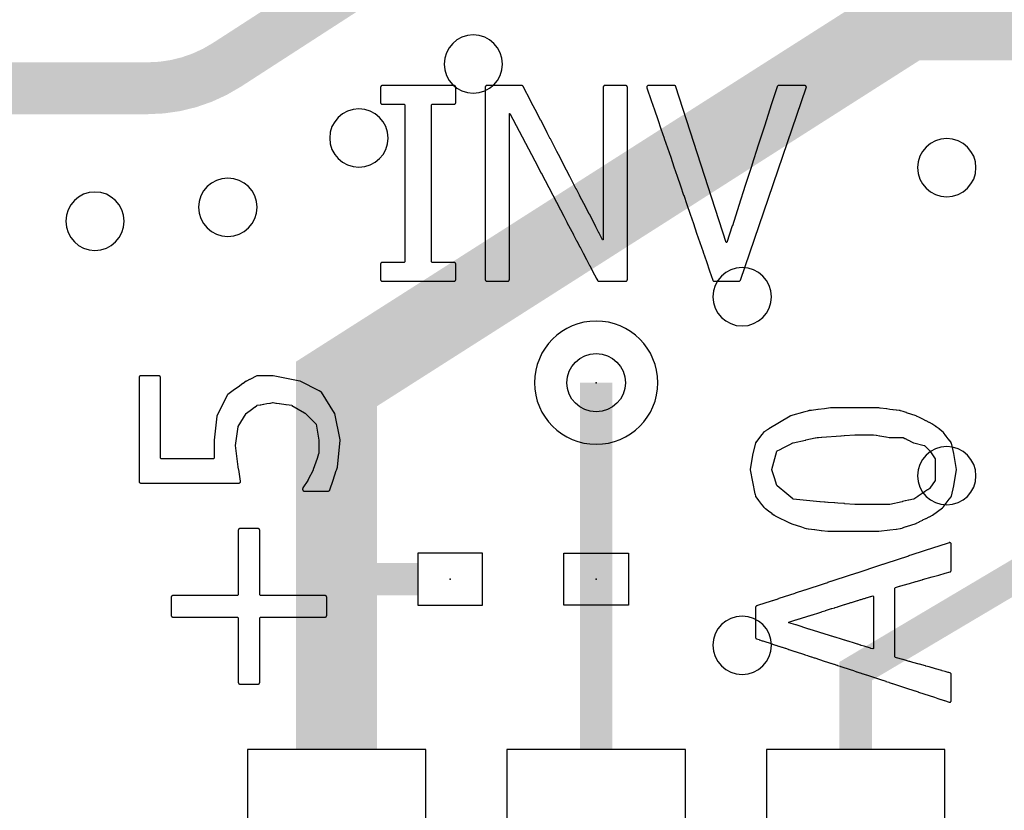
# Model space of a CAD drawing. Extents: x -0.29 to 1.53, y -0.27 to 1.53.
# Tile 3 of 45: x 0.21 to 0.52, y 0.35 to 0.59. Entities that reach past the tile are written whole.
import ezdxf
from ezdxf.enums import TextEntityAlignment as Align

# ---------------------------------------------------------------- set-up
doc = ezdxf.new("R2010")
doc.units = 0
doc.header["$MEASUREMENT"] = 0
doc.linetypes.add('SSCOMP', pattern=[101, 100, 1])
for name, color, linetype in [('COM-NS', 4, 'CONTINUOUS'), ('HOL', 1, 'CONTINUOUS'), ('LND-NS', 5, 'CONTINUOUS'), ('NET', 7, 'CONTINUOUS'), ('PAD-CM', 14, 'CONTINUOUS'), ('PAD-NS', 5, 'CONTINUOUS'), ('SLK-NS', 7, 'CONTINUOUS'), ('TRA-03', 40, 'CONTINUOUS'), ('TRA-NS', 5, 'CONTINUOUS'), ('via', 7, 'CONTINUOUS')]:
    doc.layers.add(name, color=color, linetype=linetype)
doc.layers.get('COM-NS').off()
doc.layers.get('TRA-03').off()

# ---------------------------------------------------------------- blocks, each defined once
blk = doc.blocks.new('PAD-NS-4-D055-D12')
at = {"layer": 'PAD-NS'}
blk.add_lwpolyline([(0.0275, -0.06), (0.0275, 0.06), (-0.0275, 0.06), (-0.0275, -0.06)], close=True, dxfattribs=at)
blk.add_point((0, 0), dxfattribs=at)
blk = doc.blocks.new('2MM_14PIN-NS')
at = {"layer": 'PAD-NS'}
for p in [(0.32, 0), (0.4, 0), (0.48, 0)]:
    blk.add_blockref('PAD-NS-4-D055-D12', p, dxfattribs=at)
blk = doc.blocks.new('PAD-CM-0-D038')
at = {"layer": 'PAD-CM', "linetype": 'Continuous'}
blk.add_lwpolyline([(-0.019, 0, 1), (0.019, 0, 1)], format="xyb", close=True, dxfattribs=at)
blk.add_point((0, 0), dxfattribs=at)
blk = doc.blocks.new('HOL-D018')
at = {"layer": 'HOL'}
blk.add_circle((0, 0), 0.009, dxfattribs=at)
blk = doc.blocks.new('VIA-D018-D038')
at = {"layer": 'HOL', "linetype": 'Continuous'}
blk.add_blockref('HOL-D018', (0, 0), dxfattribs=at)
at = {"layer": 'PAD-CM', "linetype": 'Continuous'}
blk.add_blockref('PAD-CM-0-D038', (0, 0), dxfattribs=at)
at = {"layer": 'NET', "linetype": 'Continuous'}
blk.add_attdef('NET', text='', height=0.02, dxfattribs=at).set_placement((0, 0), align=Align.MIDDLE)
blk = doc.blocks.new('LND-NS-4-D02-D016')
at = {"layer": 'LND-NS'}
blk.add_lwpolyline([(-0.01, -0.008), (0.01, -0.008), (0.01, 0.008), (-0.01, 0.008)], close=True, dxfattribs=at)
blk.add_point((0, 0), dxfattribs=at)
blk = doc.blocks.new('0402_16-NS')
at = {"layer": 'LND-NS'}
blk.add_blockref('LND-NS-4-D02-D016', (-0.0225, 0), dxfattribs=at)
at = {"layer": 'LND-NS', "xscale": -1}
blk.add_blockref('LND-NS-4-D02-D016', (0.0225, 0), dxfattribs=at)
blk = doc.blocks.new('VIA-D018-D0')
at = {"layer": 'HOL'}
blk.add_blockref('HOL-D018', (0, 0), dxfattribs=at)
at = {"layer": 'NET'}
blk.add_attdef('NET', text='', height=0.01, dxfattribs=at).set_placement((0, 0), align=Align.MIDDLE)

msp = doc.modelspace()

# ---------------------------------------------------------------- linework, layer by layer
at = {"layer": 'SLK-NS'}
for points in [[(0.32413, 0.5105), (0.324136, 0.510422), (0.324154, 0.510345), (0.324184, 0.510273), (0.324225, 0.510206), (0.324276, 0.510146), (0.324336, 0.510095), (0.324403, 0.510054), (0.324475, 0.510024), (0.324552, 0.510006), (0.32463, 0.51), (0.34677, 0.51), (0.346848, 0.510006), (0.346925, 0.510024), (0.346997, 0.510054), (0.347064, 0.510095), (0.347124, 0.510146), (0.347175, 0.510206), (0.347216, 0.510273), (0.347246, 0.510345), (0.347264, 0.510422), (0.34727, 0.5105), (0.34727, 0.51529), (0.347264, 0.515368), (0.347246, 0.515445), (0.347216, 0.515517), (0.347175, 0.515584), (0.347124, 0.515644), (0.347064, 0.515695), (0.346997, 0.515736), (0.346925, 0.515766), (0.346848, 0.515784), (0.34677, 0.51579), (0.340038, 0.51579), (0.33983, 0.515998), (0.33983, 0.564342), (0.340038, 0.56455), (0.34677, 0.56455), (0.346848, 0.564556), (0.346925, 0.564574), (0.346997, 0.564604), (0.347064, 0.564645), (0.347124, 0.564696), (0.347175, 0.564756), (0.347216, 0.564823), (0.347246, 0.564895), (0.347264, 0.564972), (0.34727, 0.56505), (0.34727, 0.56983), (0.347264, 0.569908), (0.347246, 0.569985), (0.347216, 0.570057), (0.347175, 0.570124), (0.347124, 0.570184), (0.347064, 0.570235), (0.346997, 0.570276), (0.346925, 0.570306), (0.346848, 0.570324), (0.34677, 0.57033), (0.32463, 0.57033), (0.324552, 0.570324), (0.324475, 0.570306), (0.324403, 0.570276), (0.324336, 0.570235), (0.324276, 0.570184), (0.324225, 0.570124), (0.324184, 0.570057), (0.324154, 0.569985), (0.324136, 0.569908), (0.32413, 0.56983), (0.32413, 0.56505), (0.324136, 0.564972), (0.324154, 0.564895), (0.324184, 0.564823), (0.324225, 0.564756), (0.324276, 0.564696), (0.324336, 0.564645), (0.324403, 0.564604), (0.324475, 0.564574), (0.324552, 0.564556), (0.32463, 0.56455), (0.331362, 0.56455), (0.33157, 0.564342), (0.33157, 0.515998), (0.331362, 0.51579), (0.32463, 0.51579), (0.324552, 0.515784), (0.324475, 0.515766), (0.324403, 0.515736), (0.324336, 0.515695), (0.324276, 0.515644), (0.324225, 0.515584), (0.324184, 0.515517), (0.324154, 0.515445), (0.324136, 0.515368), (0.32413, 0.51529)], [(0.35636, 0.5105), (0.356366, 0.510422), (0.356384, 0.510345), (0.356414, 0.510273), (0.356455, 0.510206), (0.356506, 0.510146), (0.356566, 0.510095), (0.356633, 0.510054), (0.356705, 0.510024), (0.356782, 0.510006), (0.35686, 0.51), (0.3633, 0.51), (0.363378, 0.510006), (0.363455, 0.510024), (0.363527, 0.510054), (0.363594, 0.510095), (0.363654, 0.510146), (0.363705, 0.510206), (0.363746, 0.510273), (0.363776, 0.510345), (0.363794, 0.510422), (0.3638, 0.5105), (0.3638, 0.561677), (0.363979, 0.561721), (0.372552, 0.545359), (0.372554, 0.545353), (0.372558, 0.545346), (0.373549, 0.543456), (0.373554, 0.543443), (0.373563, 0.543428), (0.379552, 0.531997), (0.379554, 0.531993), (0.379557, 0.531988), (0.380549, 0.530094), (0.380554, 0.530083), (0.380562, 0.53007), (0.381547, 0.528191), (0.381554, 0.528173), (0.381567, 0.528152), (0.382544, 0.526287), (0.382554, 0.526263), (0.382572, 0.526233), (0.383541, 0.524384), (0.383554, 0.524353), (0.383577, 0.524315), (0.384538, 0.522481), (0.384554, 0.522443), (0.384582, 0.522397), (0.385535, 0.520578), (0.385554, 0.520533), (0.385587, 0.520479), (0.386553, 0.518635), (0.386554, 0.518633), (0.386556, 0.51863), (0.38755, 0.516732), (0.387554, 0.516723), (0.387561, 0.516712), (0.388547, 0.514829), (0.388554, 0.514813), (0.388566, 0.514794), (0.389545, 0.512926), (0.389554, 0.512903), (0.389571, 0.512875), (0.390542, 0.511022), (0.390554, 0.510993), (0.390576, 0.510957), (0.390933, 0.510277), (0.390934, 0.510273), (0.390937, 0.510269), (0.390937, 0.510268), (0.390975, 0.510206), (0.391026, 0.510146), (0.391086, 0.510095), (0.391153, 0.510054), (0.391225, 0.510024), (0.391302, 0.510006), (0.39138, 0.51), (0.39967, 0.51), (0.399748, 0.510006), (0.399825, 0.510024), (0.399897, 0.510054), (0.399964, 0.510095), (0.400024, 0.510146), (0.400075, 0.510206), (0.400116, 0.510273), (0.400146, 0.510345), (0.400164, 0.510422), (0.40017, 0.5105), (0.40017, 0.56983), (0.400164, 0.569908), (0.400146, 0.569985), (0.400116, 0.570057), (0.400075, 0.570124), (0.400024, 0.570184), (0.399964, 0.570235), (0.399897, 0.570276), (0.399825, 0.570306), (0.399748, 0.570324), (0.39967, 0.57033), (0.39323, 0.57033), (0.393152, 0.570324), (0.393075, 0.570306), (0.393003, 0.570276), (0.392936, 0.570235), (0.392876, 0.570184), (0.392825, 0.570124), (0.392784, 0.570057), (0.392754, 0.569985), (0.392736, 0.569908), (0.39273, 0.56983), (0.39273, 0.522794), (0.392544, 0.522748), (0.391459, 0.524846), (0.391446, 0.524877), (0.391426, 0.52491), (0.390451, 0.526794), (0.390446, 0.526807), (0.390437, 0.526821), (0.388458, 0.530648), (0.388446, 0.530677), (0.388427, 0.530708), (0.387451, 0.532596), (0.387446, 0.532607), (0.387439, 0.532619), (0.385457, 0.53645), (0.385446, 0.536477), (0.385429, 0.536505), (0.38445, 0.538398), (0.384446, 0.538407), (0.38444, 0.538417), (0.382456, 0.542252), (0.382446, 0.542277), (0.38243, 0.542303), (0.381449, 0.5442), (0.381446, 0.544207), (0.381442, 0.544214), (0.379455, 0.548054), (0.379446, 0.548077), (0.379431, 0.548101), (0.378448, 0.550002), (0.378446, 0.550007), (0.378443, 0.550012), (0.376455, 0.553856), (0.376446, 0.553877), (0.376433, 0.553899), (0.375447, 0.555804), (0.375446, 0.555807), (0.375444, 0.55581), (0.373454, 0.559659), (0.373446, 0.559677), (0.373434, 0.559697), (0.372446, 0.561606), (0.372446, 0.561608), (0.370453, 0.565461), (0.370446, 0.565477), (0.370435, 0.565494), (0.368078, 0.570053), (0.368076, 0.570057), (0.368035, 0.570124), (0.367984, 0.570184), (0.367924, 0.570235), (0.367857, 0.570276), (0.367785, 0.570306), (0.367708, 0.570324), (0.36763, 0.57033), (0.35686, 0.57033), (0.356782, 0.570324), (0.356705, 0.570306), (0.356633, 0.570276), (0.356566, 0.570235), (0.356506, 0.570184), (0.356455, 0.570124), (0.356414, 0.570057), (0.356384, 0.569985), (0.356366, 0.569908), (0.35636, 0.56983)], [(0.406177, 0.569668), (0.407524, 0.565735), (0.408524, 0.562816), (0.408524, 0.562815), (0.408525, 0.562814), (0.409524, 0.559897), (0.409524, 0.559895), (0.409525, 0.559893), (0.410523, 0.556977), (0.410524, 0.556975), (0.410525, 0.556972), (0.411523, 0.554058), (0.411524, 0.554055), (0.411526, 0.554051), (0.412523, 0.551139), (0.412524, 0.551135), (0.412526, 0.55113), (0.413523, 0.548219), (0.413524, 0.548215), (0.413527, 0.548209), (0.414523, 0.5453), (0.414524, 0.545295), (0.414527, 0.545288), (0.415523, 0.542381), (0.415524, 0.542375), (0.415527, 0.542367), (0.416523, 0.539461), (0.416524, 0.539455), (0.416528, 0.539446), (0.417522, 0.536542), (0.417524, 0.536535), (0.417528, 0.536525), (0.418522, 0.533623), (0.418524, 0.533615), (0.418529, 0.533604), (0.419522, 0.530703), (0.419524, 0.530695), (0.419529, 0.530683), (0.420522, 0.527784), (0.420524, 0.527775), (0.42053, 0.527762), (0.421522, 0.524865), (0.421524, 0.524855), (0.42153, 0.524841), (0.422522, 0.521945), (0.422524, 0.521935), (0.42253, 0.52192), (0.423521, 0.519026), (0.423524, 0.519015), (0.423531, 0.518999), (0.424521, 0.516107), (0.424524, 0.516095), (0.424531, 0.516078), (0.425521, 0.513187), (0.425524, 0.513175), (0.425532, 0.513157), (0.426493, 0.510351), (0.426494, 0.510345), (0.426524, 0.510273), (0.426565, 0.510206), (0.426616, 0.510146), (0.426676, 0.510095), (0.426743, 0.510054), (0.426815, 0.510024), (0.426892, 0.510006), (0.42697, 0.51), (0.43452, 0.51), (0.43452, 0.510001), (0.43459, 0.510005), (0.434667, 0.510022), (0.43474, 0.510051), (0.434807, 0.510091), (0.434868, 0.510141), (0.43492, 0.5102), (0.434962, 0.510266), (0.434993, 0.510338), (0.455313, 0.569667), (0.455316, 0.569675), (0.455325, 0.569714), (0.455333, 0.569744), (0.455334, 0.56975), (0.455334, 0.569752), (0.455336, 0.569774), (0.45534, 0.569822), (0.45534, 0.56983), (0.455337, 0.56987), (0.455335, 0.5699), (0.455334, 0.569903), (0.455334, 0.569908), (0.45532, 0.569967), (0.455318, 0.569977), (0.455318, 0.569978), (0.455316, 0.569985), (0.455291, 0.570046), (0.455289, 0.57005), (0.455286, 0.570057), (0.455245, 0.570124), (0.455194, 0.570184), (0.455143, 0.570227), (0.45514, 0.57023), (0.455134, 0.570235), (0.455086, 0.570265), (0.455074, 0.570272), (0.455072, 0.570273), (0.455067, 0.570276), (0.454995, 0.570306), (0.454956, 0.570315), (0.454926, 0.570323), (0.45492, 0.570324), (0.454918, 0.570324), (0.454896, 0.570326), (0.454848, 0.57033), (0.446809, 0.57033), (0.44673, 0.570324), (0.446654, 0.570305), (0.446582, 0.570275), (0.446515, 0.570234), (0.446456, 0.570183), (0.446405, 0.570123), (0.446364, 0.570056), (0.446334, 0.569983), (0.444527, 0.564373), (0.444524, 0.564365), (0.444522, 0.564356), (0.442528, 0.558165), (0.442524, 0.558155), (0.442522, 0.558145), (0.440529, 0.551956), (0.440524, 0.551945), (0.440521, 0.551933), (0.438529, 0.545747), (0.438524, 0.545735), (0.438521, 0.545722), (0.43653, 0.539539), (0.436524, 0.539525), (0.436521, 0.539511), (0.43453, 0.53333), (0.434524, 0.533315), (0.43452, 0.533299), (0.432531, 0.527121), (0.432524, 0.527105), (0.43252, 0.527088), (0.430856, 0.52192), (0.430634, 0.52192), (0.415158, 0.569978), (0.415156, 0.569985), (0.415126, 0.570057), (0.415085, 0.570124), (0.415034, 0.570184), (0.414974, 0.570235), (0.414907, 0.570276), (0.414835, 0.570306), (0.414758, 0.570324), (0.41468, 0.57033), (0.406642, 0.57033), (0.406564, 0.570323), (0.406488, 0.570303), (0.406416, 0.570272), (0.40635, 0.57023), (0.406291, 0.570178), (0.406241, 0.570117), (0.406201, 0.57005), (0.406172, 0.569977), (0.406155, 0.5699), (0.40615, 0.569822), (0.406157, 0.569744)], [(0.24967, 0.44827), (0.249676, 0.448192), (0.249694, 0.448115), (0.249724, 0.448043), (0.249765, 0.447976), (0.249816, 0.447916), (0.249876, 0.447865), (0.249943, 0.447824), (0.250015, 0.447794), (0.250092, 0.447776), (0.25017, 0.44777), (0.280484, 0.44777), (0.280562, 0.447777), (0.280638, 0.447796), (0.280711, 0.447826), (0.280777, 0.447868), (0.280836, 0.447919), (0.280887, 0.447979), (0.280927, 0.448047), (0.280957, 0.448119), (0.280974, 0.448196), (0.28098, 0.448274), (0.280973, 0.448352), (0.280497, 0.451207), (0.280494, 0.451248), (0.280481, 0.451303), (0.280247, 0.452706), (0.280246, 0.452732), (0.279426, 0.459342), (0.280238, 0.465067), (0.280272, 0.465162), (0.282707, 0.469217), (0.282772, 0.469292), (0.284291, 0.470433), (0.284294, 0.470435), (0.284298, 0.470438), (0.28528, 0.471177), (0.285294, 0.471185), (0.285313, 0.471201), (0.285979, 0.471701), (0.286088, 0.471746), (0.287013, 0.471901), (0.287078, 0.471906), (0.287155, 0.471924), (0.287158, 0.471925), (0.288043, 0.472073), (0.288078, 0.472076), (0.288126, 0.472087), (0.289072, 0.472246), (0.289078, 0.472246), (0.289086, 0.472248), (0.289997, 0.4724), (0.29, 0.4724), (0.290078, 0.472406), (0.290155, 0.472424), (0.290166, 0.472429), (0.290951, 0.47256), (0.291024, 0.47256), (0.291864, 0.47244), (0.291922, 0.472426), (0.292, 0.47242), (0.292901, 0.472291), (0.292922, 0.472286), (0.292951, 0.472284), (0.294864, 0.472009), (0.294922, 0.471996), (0.295, 0.47199), (0.295902, 0.471861), (0.295922, 0.471856), (0.29595, 0.471854), (0.296723, 0.471743), (0.296808, 0.47171), (0.300706, 0.469375), (0.300773, 0.469334), (0.300778, 0.469332), (0.300886, 0.469267), (0.300926, 0.469236), (0.304163, 0.465999), (0.30423, 0.465869), (0.305035, 0.461), (0.30504, 0.46096), (0.30504, 0.45689), (0.30503, 0.456812), (0.304534, 0.455328), (0.304524, 0.455305), (0.30452, 0.455286), (0.303386, 0.451899), (0.303386, 0.451898), (0.303378, 0.451874), (0.302571, 0.450264), (0.302554, 0.450237), (0.302539, 0.450202), (0.301742, 0.448612), (0.301724, 0.448582), (0.300176, 0.446256), (0.300175, 0.446254), (0.300171, 0.446248), (0.300164, 0.446237), (0.300134, 0.446187), (0.300104, 0.446115), (0.300086, 0.446038), (0.30008, 0.44596), (0.30008, 0.44579), (0.300086, 0.445712), (0.300104, 0.445635), (0.300134, 0.445563), (0.300175, 0.445496), (0.300226, 0.445436), (0.300286, 0.445385), (0.300353, 0.445344), (0.300425, 0.445314), (0.300502, 0.445296), (0.30058, 0.44529), (0.30799, 0.44529), (0.308065, 0.445296), (0.308141, 0.445313), (0.308214, 0.445343), (0.308281, 0.445384), (0.308341, 0.445434), (0.308393, 0.445493), (0.308434, 0.44556), (0.308464, 0.445632), (0.309473, 0.448668), (0.309476, 0.448675), (0.309477, 0.448681), (0.310459, 0.451635), (0.310476, 0.451675), (0.310484, 0.451709), (0.310803, 0.452672), (0.310814, 0.452703), (0.310827, 0.45278), (0.311645, 0.460904), (0.311647, 0.460912), (0.31165, 0.46099), (0.311649, 0.460998), (0.311639, 0.461076), (0.311637, 0.461082), (0.31002, 0.469168), (0.310019, 0.469168), (0.310015, 0.469191), (0.30999, 0.469266), (0.309954, 0.469335), (0.305944, 0.475745), (0.305943, 0.475744), (0.305922, 0.475777), (0.305871, 0.475836), (0.305811, 0.475887), (0.305744, 0.475927), (0.305228, 0.476185), (0.305227, 0.476186), (0.305226, 0.476186), (0.299314, 0.479147), (0.299313, 0.479146), (0.299264, 0.479169), (0.299188, 0.47919), (0.291038, 0.480819), (0.291018, 0.480824), (0.29094, 0.48083), (0.28615, 0.48083), (0.286074, 0.480824), (0.285998, 0.480806), (0.285925, 0.480777), (0.283794, 0.479705), (0.283773, 0.479696), (0.283756, 0.479686), (0.282831, 0.47922), (0.282773, 0.479196), (0.282706, 0.479155), (0.282679, 0.479132), (0.281763, 0.47848), (0.281706, 0.478445), (0.281664, 0.47841), (0.280777, 0.477777), (0.280773, 0.477776), (0.280706, 0.477735), (0.28065, 0.477687), (0.278724, 0.476316), (0.278706, 0.476305), (0.278693, 0.476294), (0.27704, 0.475117), (0.277033, 0.475112), (0.276974, 0.475061), (0.276923, 0.475001), (0.276883, 0.474934), (0.273674, 0.468514), (0.273664, 0.468496), (0.273638, 0.468422), (0.273623, 0.468345), (0.272814, 0.461015), (0.27281, 0.46096), (0.27281, 0.455418), (0.272602, 0.45521), (0.256488, 0.45521), (0.25628, 0.455418), (0.25628, 0.48033), (0.256274, 0.480408), (0.256256, 0.480485), (0.256226, 0.480557), (0.256185, 0.480624), (0.256134, 0.480684), (0.256074, 0.480735), (0.256007, 0.480776), (0.255935, 0.480806), (0.255858, 0.480824), (0.25578, 0.48083), (0.25017, 0.48083), (0.250092, 0.480824), (0.250015, 0.480806), (0.249943, 0.480776), (0.249876, 0.480735), (0.249816, 0.480684), (0.249765, 0.480624), (0.249724, 0.480557), (0.249694, 0.480485), (0.249676, 0.480408), (0.24967, 0.48033)], [(0.438023, 0.451968), (0.43802, 0.451889), (0.43803, 0.451811), (0.439504, 0.444477), (0.439506, 0.444452), (0.439524, 0.444375), (0.439525, 0.444372), (0.439647, 0.443767), (0.439647, 0.443764), (0.439649, 0.443758), (0.43965, 0.443751), (0.439667, 0.443688), (0.439698, 0.443616), (0.43974, 0.44355), (0.440582, 0.442428), (0.440595, 0.442406), (0.440621, 0.442376), (0.44156, 0.441124), (0.441595, 0.441066), (0.441646, 0.441006), (0.441652, 0.441001), (0.44211, 0.44039), (0.442111, 0.44039), (0.442151, 0.440342), (0.44221, 0.44029), (0.44268, 0.439937), (0.442706, 0.439915), (0.442725, 0.439903), (0.443688, 0.439181), (0.443706, 0.439165), (0.443719, 0.439157), (0.444695, 0.438424), (0.444706, 0.438415), (0.444714, 0.43841), (0.44542, 0.43788), (0.445421, 0.437881), (0.445429, 0.437874), (0.445496, 0.437833), (0.445771, 0.437695), (0.445773, 0.437694), (0.445776, 0.437693), (0.45038, 0.435386), (0.450386, 0.435383), (0.450452, 0.435356), (0.45083, 0.43523), (0.450845, 0.435224), (0.450858, 0.435221), (0.453805, 0.43424), (0.453845, 0.434224), (0.453879, 0.434216), (0.454837, 0.433897), (0.454845, 0.433894), (0.454852, 0.433892), (0.455322, 0.433737), (0.455341, 0.43373), (0.455418, 0.433714), (0.455878, 0.433656), (0.455922, 0.433646), (0.456, 0.43364), (0.456005, 0.43364), (0.457889, 0.433404), (0.457922, 0.433396), (0.457995, 0.43339), (0.4599, 0.433151), (0.459922, 0.433146), (0.459972, 0.433142), (0.46191, 0.432899), (0.461922, 0.432896), (0.462, 0.43289), (0.47765, 0.43289), (0.47765, 0.432891), (0.477712, 0.432894), (0.481077, 0.433316), (0.481078, 0.433316), (0.483061, 0.433565), (0.483078, 0.433566), (0.483085, 0.433568), (0.484252, 0.433714), (0.484252, 0.433715), (0.484272, 0.433717), (0.484348, 0.433736), (0.48515, 0.434003), (0.485155, 0.434004), (0.48516, 0.434006), (0.486124, 0.434327), (0.486155, 0.434334), (0.486192, 0.434349), (0.489144, 0.435332), (0.489155, 0.435334), (0.489167, 0.435339), (0.489205, 0.435352), (0.489211, 0.435353), (0.489284, 0.435383), (0.49021, 0.435847), (0.490227, 0.435854), (0.49024, 0.435862), (0.491198, 0.436342), (0.491227, 0.436354), (0.491249, 0.436368), (0.492185, 0.436837), (0.492227, 0.436854), (0.492259, 0.436873), (0.493173, 0.437332), (0.493227, 0.437354), (0.493268, 0.437379), (0.494174, 0.437833), (0.494174, 0.437834), (0.494184, 0.437838), (0.49425, 0.43788), (0.497291, 0.440163), (0.497294, 0.440165), (0.497298, 0.440168), (0.49746, 0.44029), (0.49746, 0.440291), (0.497508, 0.440331), (0.49756, 0.44039), (0.498351, 0.441443), (0.498354, 0.441446), (0.498405, 0.441506), (0.498436, 0.441557), (0.499396, 0.442835), (0.499405, 0.442846), (0.49941, 0.442854), (0.49994, 0.44356), (0.499939, 0.443561), (0.499963, 0.443594), (0.5, 0.443664), (0.500025, 0.443738), (0.500825, 0.446918), (0.500823, 0.446918), (0.500833, 0.446958), (0.501644, 0.451824), (0.501644, 0.451826), (0.501646, 0.451848), (0.50165, 0.451896), (0.50165, 0.451904), (0.501646, 0.451952), (0.501644, 0.451974), (0.501644, 0.451976), (0.500833, 0.456842), (0.500832, 0.456842), (0.500825, 0.456882), (0.500025, 0.460072), (0.500023, 0.460072), (0.500013, 0.460113), (0.499982, 0.460185), (0.499939, 0.460251), (0.499418, 0.460943), (0.499405, 0.460964), (0.499379, 0.460995), (0.498425, 0.462261), (0.498405, 0.462294), (0.498364, 0.462343), (0.49757, 0.463397), (0.497569, 0.463398), (0.497567, 0.463401), (0.497559, 0.463411), (0.497558, 0.463411), (0.497519, 0.463458), (0.49746, 0.46351), (0.497364, 0.463582), (0.497354, 0.463594), (0.497294, 0.463645), (0.497227, 0.463686), (0.497224, 0.463687), (0.496363, 0.464334), (0.496354, 0.464344), (0.496294, 0.464395), (0.496227, 0.464436), (0.496226, 0.464436), (0.495361, 0.465086), (0.495354, 0.465094), (0.495294, 0.465145), (0.495231, 0.465184), (0.494359, 0.465838), (0.494354, 0.465844), (0.494294, 0.465895), (0.494227, 0.465936), (0.49422, 0.465939), (0.494174, 0.465967), (0.493268, 0.466421), (0.493227, 0.466446), (0.493173, 0.466468), (0.492259, 0.466927), (0.492227, 0.466946), (0.492185, 0.466963), (0.491249, 0.467432), (0.491227, 0.467446), (0.491198, 0.467458), (0.49024, 0.467938), (0.490227, 0.467946), (0.49021, 0.467953), (0.48929, 0.468414), (0.489284, 0.468417), (0.489218, 0.468444), (0.489167, 0.468461), (0.489155, 0.468466), (0.489144, 0.468468), (0.486192, 0.469451), (0.486155, 0.469466), (0.486124, 0.469473), (0.48516, 0.469794), (0.485155, 0.469796), (0.48515, 0.469797), (0.484348, 0.470063), (0.484329, 0.47007), (0.484252, 0.470086), (0.484135, 0.470101), (0.484078, 0.470114), (0.484, 0.47012), (0.483988, 0.470119), (0.483085, 0.470232), (0.483078, 0.470234), (0.483061, 0.470235), (0.482128, 0.470352), (0.482078, 0.470364), (0.482, 0.47037), (0.481992, 0.470369), (0.481078, 0.470484), (0.481077, 0.470484), (0.480121, 0.470604), (0.480078, 0.470614), (0.48, 0.47062), (0.479996, 0.47062), (0.478114, 0.470856), (0.478078, 0.470864), (0.478, 0.47087), (0.477999, 0.47087), (0.477728, 0.470904), (0.477712, 0.470905), (0.47765, 0.47091), (0.46284, 0.47091), (0.46284, 0.470909), (0.462778, 0.470906), (0.460937, 0.470675), (0.460922, 0.470674), (0.460915, 0.470672), (0.458952, 0.470426), (0.458922, 0.470424), (0.458908, 0.470421), (0.456968, 0.470178), (0.456922, 0.470174), (0.456901, 0.470169), (0.456238, 0.470086), (0.456163, 0.470071), (0.45593, 0.470005), (0.455922, 0.470004), (0.455845, 0.469986), (0.455803, 0.469969), (0.45485, 0.469697), (0.454845, 0.469696), (0.454843, 0.469695), (0.450473, 0.468451), (0.450473, 0.46845), (0.450423, 0.468434), (0.450352, 0.468399), (0.443778, 0.464448), (0.443773, 0.464446), (0.443706, 0.464405), (0.443705, 0.464404), (0.442783, 0.46385), (0.442773, 0.463846), (0.442706, 0.463805), (0.442701, 0.463801), (0.442232, 0.463519), (0.442233, 0.463517), (0.442203, 0.463499), (0.442142, 0.463449), (0.44209, 0.46339), (0.441612, 0.462754), (0.441595, 0.462734), (0.441586, 0.46272), (0.440615, 0.461428), (0.440595, 0.461404), (0.440585, 0.461387), (0.43973, 0.46025), (0.439731, 0.460249), (0.439706, 0.460216), (0.43967, 0.460146), (0.439645, 0.460072), (0.438845, 0.456882), (0.438847, 0.456882), (0.438837, 0.456842), (0.438027, 0.451992)], [(0.44465, 0.451821), (0.44465, 0.45197), (0.446252, 0.457581), (0.446376, 0.457729), (0.447221, 0.458152), (0.447227, 0.458154), (0.447231, 0.458157), (0.448221, 0.458652), (0.448227, 0.458654), (0.448231, 0.458657), (0.449221, 0.459152), (0.449227, 0.459154), (0.449231, 0.459157), (0.450221, 0.459652), (0.450227, 0.459654), (0.450231, 0.459657), (0.451217, 0.460149), (0.451271, 0.460169), (0.455061, 0.461015), (0.455078, 0.461016), (0.455155, 0.461034), (0.455164, 0.461038), (0.458065, 0.461685), (0.458078, 0.461686), (0.458155, 0.461704), (0.458161, 0.461706), (0.458659, 0.461818), (0.458691, 0.461822), (0.458973, 0.461842), (0.459, 0.46184), (0.459078, 0.461846), (0.4591, 0.461851), (0.459967, 0.461913), (0.46, 0.46191), (0.460078, 0.461916), (0.460105, 0.461922), (0.465999, 0.46234), (0.466, 0.46234), (0.466024, 0.462342), (0.466993, 0.462411), (0.467, 0.46241), (0.467078, 0.462416), (0.467081, 0.462417), (0.470231, 0.46264), (0.47608, 0.46264), (0.476872, 0.462508), (0.476922, 0.462496), (0.476959, 0.462493), (0.47784, 0.462346), (0.477845, 0.462344), (0.477922, 0.462326), (0.477993, 0.462321), (0.479887, 0.462004), (0.479922, 0.461996), (0.479948, 0.461994), (0.480844, 0.461844), (0.480845, 0.461844), (0.480922, 0.461826), (0.481, 0.46182), (0.481015, 0.461821), (0.48103, 0.46182), (0.485065, 0.46182), (0.485184, 0.461794), (0.485732, 0.461519), (0.485773, 0.461494), (0.485826, 0.461472), (0.486746, 0.46101), (0.486773, 0.460994), (0.486808, 0.460979), (0.48776, 0.460502), (0.487773, 0.460494), (0.48779, 0.460487), (0.488376, 0.460193), (0.488377, 0.460194), (0.488404, 0.46018), (0.488478, 0.460155), (0.491674, 0.459351), (0.491782, 0.45929), (0.493364, 0.457708), (0.493388, 0.457676), (0.495003, 0.455263), (0.49504, 0.455139), (0.49504, 0.448671), (0.495001, 0.448534), (0.493404, 0.446147), (0.493346, 0.446085), (0.492785, 0.445711), (0.492773, 0.445706), (0.492706, 0.445665), (0.492669, 0.445633), (0.491775, 0.445037), (0.491773, 0.445036), (0.491706, 0.444995), (0.491683, 0.444976), (0.490733, 0.444341), (0.490706, 0.444325), (0.490698, 0.444318), (0.489793, 0.443714), (0.489773, 0.443706), (0.489706, 0.443665), (0.489658, 0.443624), (0.488783, 0.44304), (0.488773, 0.443036), (0.488706, 0.442995), (0.488672, 0.442966), (0.48847, 0.442831), (0.488391, 0.442799), (0.486928, 0.442474), (0.486922, 0.442474), (0.486849, 0.442457), (0.48594, 0.442255), (0.485922, 0.442254), (0.485845, 0.442236), (0.485836, 0.442232), (0.484953, 0.442036), (0.484922, 0.442034), (0.484845, 0.442016), (0.484827, 0.442009), (0.481025, 0.441165), (0.480967, 0.44116), (0.470235, 0.44116), (0.467097, 0.4414), (0.467078, 0.441404), (0.467, 0.44141), (0.46698, 0.441408), (0.46508, 0.441554), (0.465078, 0.441554), (0.465, 0.44156), (0.464998, 0.44156), (0.464103, 0.441628), (0.464078, 0.441634), (0.464, 0.44164), (0.463974, 0.441638), (0.462086, 0.441782), (0.462078, 0.441784), (0.462, 0.44179), (0.461992, 0.441789), (0.461109, 0.441857), (0.461078, 0.441864), (0.461, 0.44187), (0.460968, 0.441868), (0.459578, 0.441974), (0.459577, 0.441974), (0.459499, 0.441988), (0.451319, 0.4428), (0.451186, 0.442859), (0.449331, 0.444404), (0.449294, 0.444435), (0.449291, 0.444437), (0.446359, 0.446878), (0.446354, 0.446884), (0.446331, 0.446903), (0.446262, 0.447005), (0.445477, 0.449349), (0.445476, 0.449355), (0.445473, 0.449362)], [(0.25959, 0.40695), (0.259596, 0.406872), (0.259614, 0.406795), (0.259644, 0.406723), (0.259685, 0.406656), (0.259736, 0.406596), (0.259796, 0.406545), (0.259863, 0.406504), (0.259935, 0.406474), (0.260012, 0.406456), (0.26009, 0.40645), (0.280042, 0.40645), (0.28025, 0.406242), (0.28025, 0.38629), (0.280256, 0.386212), (0.280274, 0.386135), (0.280304, 0.386063), (0.280345, 0.385996), (0.280396, 0.385936), (0.280456, 0.385885), (0.280523, 0.385844), (0.280595, 0.385814), (0.280672, 0.385796), (0.28075, 0.38579), (0.28636, 0.38579), (0.286438, 0.385796), (0.286515, 0.385814), (0.286587, 0.385844), (0.286654, 0.385885), (0.286714, 0.385936), (0.286765, 0.385996), (0.286806, 0.386063), (0.286836, 0.386135), (0.286854, 0.386212), (0.28686, 0.38629), (0.28686, 0.406242), (0.287068, 0.40645), (0.30702, 0.40645), (0.307098, 0.406456), (0.307175, 0.406474), (0.307247, 0.406504), (0.307314, 0.406545), (0.307374, 0.406596), (0.307425, 0.406656), (0.307466, 0.406723), (0.307496, 0.406795), (0.307514, 0.406872), (0.30752, 0.40695), (0.30752, 0.41256), (0.307514, 0.412638), (0.307496, 0.412715), (0.307466, 0.412787), (0.307425, 0.412854), (0.307374, 0.412914), (0.307314, 0.412965), (0.307247, 0.413006), (0.307175, 0.413036), (0.307098, 0.413054), (0.30702, 0.41306), (0.287068, 0.41306), (0.28686, 0.413268), (0.28686, 0.43322), (0.286854, 0.433298), (0.286836, 0.433375), (0.286806, 0.433447), (0.286765, 0.433514), (0.286714, 0.433574), (0.286654, 0.433625), (0.286587, 0.433666), (0.286515, 0.433696), (0.286438, 0.433714), (0.28636, 0.43372), (0.28075, 0.43372), (0.280672, 0.433714), (0.280595, 0.433696), (0.280523, 0.433666), (0.280456, 0.433625), (0.280396, 0.433574), (0.280345, 0.433514), (0.280304, 0.433447), (0.280274, 0.433375), (0.280256, 0.433298), (0.28025, 0.43322), (0.28025, 0.413268), (0.280042, 0.41306), (0.26009, 0.41306), (0.260012, 0.413054), (0.259935, 0.413036), (0.259863, 0.413006), (0.259796, 0.412965), (0.259736, 0.412914), (0.259685, 0.412854), (0.259644, 0.412787), (0.259614, 0.412715), (0.259596, 0.412638), (0.25959, 0.41256)], [(0.43967, 0.40939), (0.43967, 0.4002), (0.439676, 0.400124), (0.439694, 0.400047), (0.439724, 0.399975), (0.439764, 0.399908), (0.439815, 0.399848), (0.439875, 0.399797), (0.439941, 0.399755), (0.440014, 0.399725), (0.440768, 0.399477), (0.440773, 0.399474), (0.440845, 0.399444), (0.440922, 0.399426), (0.440924, 0.399426), (0.441764, 0.39915), (0.441773, 0.399144), (0.441845, 0.399114), (0.441922, 0.399096), (0.441928, 0.399096), (0.442844, 0.398794), (0.442846, 0.398794), (0.443831, 0.39847), (0.443845, 0.398464), (0.443858, 0.398461), (0.444818, 0.398145), (0.444845, 0.398134), (0.44487, 0.398128), (0.445805, 0.397821), (0.445845, 0.397804), (0.445882, 0.397795), (0.446791, 0.397496), (0.446845, 0.397474), (0.446894, 0.397462), (0.447778, 0.397172), (0.447845, 0.397144), (0.447907, 0.39713), (0.448771, 0.396846), (0.448773, 0.396844), (0.448845, 0.396814), (0.448919, 0.396797), (0.449766, 0.396518), (0.449773, 0.396514), (0.449845, 0.396484), (0.449922, 0.396466), (0.449925, 0.396466), (0.451839, 0.395836), (0.451845, 0.395834), (0.45185, 0.395833), (0.452826, 0.395512), (0.452845, 0.395504), (0.452863, 0.3955), (0.453813, 0.395187), (0.453845, 0.395174), (0.453875, 0.395167), (0.4548, 0.394863), (0.454845, 0.394844), (0.454887, 0.394834), (0.455786, 0.394538), (0.455845, 0.394514), (0.455899, 0.394501), (0.456773, 0.394214), (0.456845, 0.394184), (0.456911, 0.394168), (0.457769, 0.393886), (0.457773, 0.393884), (0.457845, 0.393854), (0.457922, 0.393836), (0.457923, 0.393836), (0.460834, 0.392879), (0.460845, 0.392874), (0.460855, 0.392872), (0.461821, 0.392554), (0.461845, 0.392544), (0.461867, 0.392539), (0.462808, 0.39223), (0.462845, 0.392214), (0.46288, 0.392206), (0.463794, 0.391905), (0.463845, 0.391884), (0.463892, 0.391873), (0.464781, 0.391581), (0.464845, 0.391554), (0.464904, 0.39154), (0.465771, 0.391255), (0.465773, 0.391254), (0.465845, 0.391224), (0.465916, 0.391207), (0.468842, 0.390245), (0.468848, 0.390243), (0.469829, 0.389921), (0.469845, 0.389914), (0.46986, 0.389911), (0.470816, 0.389596), (0.470845, 0.389584), (0.470872, 0.389578), (0.471802, 0.389272), (0.471845, 0.389254), (0.471884, 0.389245), (0.472789, 0.388947), (0.472845, 0.388924), (0.472897, 0.388912), (0.473776, 0.388623), (0.473845, 0.388594), (0.473909, 0.388579), (0.477837, 0.387287), (0.477845, 0.387284), (0.477852, 0.387282), (0.478824, 0.386963), (0.478845, 0.386954), (0.478865, 0.386949), (0.479811, 0.386638), (0.479845, 0.386624), (0.479877, 0.386617), (0.480797, 0.386314), (0.480845, 0.386294), (0.480889, 0.386284), (0.481784, 0.385989), (0.481845, 0.385964), (0.481901, 0.385951), (0.486832, 0.384329), (0.486845, 0.384324), (0.486857, 0.384321), (0.487819, 0.384005), (0.487845, 0.383994), (0.487869, 0.383988), (0.488805, 0.38368), (0.488845, 0.383664), (0.488882, 0.383655), (0.489792, 0.383356), (0.489845, 0.383334), (0.489894, 0.383323), (0.49484, 0.381696), (0.494845, 0.381694), (0.49485, 0.381693), (0.495827, 0.381372), (0.495845, 0.381364), (0.495862, 0.38136), (0.496813, 0.381047), (0.496845, 0.381034), (0.496874, 0.381027), (0.4978, 0.380723), (0.497845, 0.380704), (0.497886, 0.380694), (0.499337, 0.380217), (0.499345, 0.380214), (0.499422, 0.380196), (0.4995, 0.38019), (0.499578, 0.380196), (0.499655, 0.380214), (0.499727, 0.380244), (0.499794, 0.380285), (0.499854, 0.380336), (0.499905, 0.380396), (0.499946, 0.380463), (0.499976, 0.380535), (0.499994, 0.380612), (0.5, 0.38069), (0.5, 0.388728), (0.499991, 0.388806), (0.49997, 0.388881), (0.499937, 0.388953), (0.499894, 0.389018), (0.499841, 0.389076), (0.499779, 0.389125), (0.499711, 0.389163), (0.499638, 0.389191), (0.499207, 0.389314), (0.499155, 0.389336), (0.499078, 0.389354), (0.499065, 0.389355), (0.498161, 0.389613), (0.498155, 0.389616), (0.49814, 0.38962), (0.497191, 0.389891), (0.497155, 0.389906), (0.497078, 0.389924), (0.497075, 0.389924), (0.495175, 0.390468), (0.495155, 0.390476), (0.495105, 0.390488), (0.494205, 0.390745), (0.494155, 0.390766), (0.494078, 0.390784), (0.494066, 0.390785), (0.493159, 0.391044), (0.493155, 0.391046), (0.493145, 0.391048), (0.492189, 0.391322), (0.492155, 0.391336), (0.492078, 0.391354), (0.492076, 0.391354), (0.490173, 0.391898), (0.490155, 0.391906), (0.490109, 0.391917), (0.488157, 0.392475), (0.488155, 0.392476), (0.48815, 0.392477), (0.487187, 0.392753), (0.487155, 0.392766), (0.487078, 0.392784), (0.487077, 0.392784), (0.485171, 0.393329), (0.485155, 0.393336), (0.485114, 0.393346), (0.483155, 0.393906), (0.483154, 0.393906), (0.482805, 0.394006), (0.48264, 0.39422), (0.48264, 0.41537), (0.482805, 0.415584), (0.483155, 0.415684), (0.484071, 0.415945), (0.484078, 0.415946), (0.484155, 0.415964), (0.484197, 0.415981), (0.485137, 0.41625), (0.485155, 0.416254), (0.485162, 0.416257), (0.487119, 0.416816), (0.487155, 0.416824), (0.487169, 0.41683), (0.489101, 0.417381), (0.489155, 0.417394), (0.489176, 0.417403), (0.491083, 0.417947), (0.491155, 0.417964), (0.491183, 0.417976), (0.494153, 0.418824), (0.494156, 0.418824), (0.496135, 0.419389), (0.496155, 0.419394), (0.496163, 0.419397), (0.498117, 0.419955), (0.498155, 0.419964), (0.49817, 0.41997), (0.499637, 0.420389), (0.499637, 0.42039), (0.499655, 0.420394), (0.499727, 0.420424), (0.499794, 0.420465), (0.499854, 0.420516), (0.499905, 0.420576), (0.499946, 0.420643), (0.499976, 0.420715), (0.499994, 0.420792), (0.5, 0.42087), (0.5, 0.428902), (0.499994, 0.42898), (0.499987, 0.429009), (0.499976, 0.429055), (0.499946, 0.429127), (0.499945, 0.429128), (0.499945, 0.429129), (0.499939, 0.429138), (0.499905, 0.429194), (0.499854, 0.429254), (0.499794, 0.429305), (0.499727, 0.429346), (0.499655, 0.429376), (0.499578, 0.429394), (0.4995, 0.4294), (0.499498, 0.4294), (0.49942, 0.429394), (0.499391, 0.429387), (0.499345, 0.429376), (0.499337, 0.429373), (0.495862, 0.42823), (0.495845, 0.428226), (0.495827, 0.428218), (0.49485, 0.427897), (0.494845, 0.427896), (0.49484, 0.427894), (0.487869, 0.425602), (0.487845, 0.425596), (0.487819, 0.425585), (0.486857, 0.425269), (0.486845, 0.425266), (0.486832, 0.425261), (0.479877, 0.422973), (0.479845, 0.422966), (0.479811, 0.422952), (0.478865, 0.422641), (0.478845, 0.422636), (0.478824, 0.422627), (0.477852, 0.422308), (0.477845, 0.422306), (0.477837, 0.422303), (0.470872, 0.420012), (0.470845, 0.420006), (0.470816, 0.419994), (0.46986, 0.419679), (0.469845, 0.419676), (0.469829, 0.419669), (0.468848, 0.419347), (0.468842, 0.419345), (0.46288, 0.417384), (0.462845, 0.417376), (0.462808, 0.41736), (0.461867, 0.417051), (0.461845, 0.417046), (0.461821, 0.417036), (0.460855, 0.416718), (0.460845, 0.416716), (0.460834, 0.416711), (0.454887, 0.414756), (0.454845, 0.414746), (0.4548, 0.414727), (0.453875, 0.414423), (0.453845, 0.414416), (0.453813, 0.414403), (0.452863, 0.41409), (0.452845, 0.414086), (0.452826, 0.414078), (0.45185, 0.413757), (0.451845, 0.413756), (0.451839, 0.413754), (0.446894, 0.412128), (0.446845, 0.412116), (0.446791, 0.412094), (0.445882, 0.411795), (0.445845, 0.411786), (0.445805, 0.411769), (0.44487, 0.411462), (0.444845, 0.411456), (0.444818, 0.411445), (0.443858, 0.411129), (0.443845, 0.411126), (0.443831, 0.41112), (0.442846, 0.410796), (0.442844, 0.410796), (0.440022, 0.409868), (0.440015, 0.409866), (0.439943, 0.409836), (0.439876, 0.409795), (0.439816, 0.409744), (0.439765, 0.409684), (0.439724, 0.409617), (0.439694, 0.409545), (0.439676, 0.409468)], [(0.44994, 0.404687), (0.44994, 0.404903), (0.452135, 0.405589), (0.452155, 0.405594), (0.45217, 0.4056), (0.453099, 0.405891), (0.453155, 0.405904), (0.453197, 0.405922), (0.45612, 0.406836), (0.456155, 0.406844), (0.456181, 0.406855), (0.457085, 0.407138), (0.457155, 0.407154), (0.457208, 0.407176), (0.459141, 0.407781), (0.459155, 0.407784), (0.459165, 0.407788), (0.460106, 0.408083), (0.460155, 0.408094), (0.460192, 0.40811), (0.461076, 0.408386), (0.461078, 0.408386), (0.461155, 0.408404), (0.461219, 0.408431), (0.463127, 0.409027), (0.463155, 0.409034), (0.463176, 0.409043), (0.464092, 0.409329), (0.464155, 0.409344), (0.464203, 0.409364), (0.465071, 0.409635), (0.465078, 0.409636), (0.465155, 0.409654), (0.465227, 0.409684), (0.465228, 0.409685), (0.466148, 0.409972), (0.466155, 0.409974), (0.466161, 0.409976), (0.467113, 0.410274), (0.467155, 0.410284), (0.467187, 0.410297), (0.468078, 0.410576), (0.468155, 0.410594), (0.468214, 0.410619), (0.469066, 0.410885), (0.469078, 0.410886), (0.469155, 0.410904), (0.469227, 0.410934), (0.469232, 0.410937), (0.470133, 0.411219), (0.470155, 0.411224), (0.470171, 0.411231), (0.471098, 0.411521), (0.471155, 0.411534), (0.471198, 0.411552), (0.472073, 0.411826), (0.472078, 0.411826), (0.472155, 0.411844), (0.472225, 0.411873), (0.473061, 0.412135), (0.473078, 0.412136), (0.473155, 0.412154), (0.473227, 0.412184), (0.473236, 0.412189), (0.474119, 0.412466), (0.474155, 0.412474), (0.474182, 0.412485), (0.475084, 0.412767), (0.475155, 0.412784), (0.475209, 0.412807), (0.475787, 0.412987), (0.47603, 0.412808), (0.47603, 0.396782), (0.475787, 0.396603), (0.475209, 0.396783), (0.475155, 0.396806), (0.475084, 0.396823), (0.474182, 0.397105), (0.474155, 0.397116), (0.474119, 0.397124), (0.473156, 0.397426), (0.473154, 0.397426), (0.472225, 0.397717), (0.472155, 0.397746), (0.472078, 0.397764), (0.472073, 0.397764), (0.471198, 0.398038), (0.471155, 0.398056), (0.471098, 0.398069), (0.470171, 0.398359), (0.470155, 0.398366), (0.470133, 0.398371), (0.468214, 0.398971), (0.468155, 0.398996), (0.468078, 0.399014), (0.467187, 0.399293), (0.467155, 0.399306), (0.467113, 0.399316), (0.466161, 0.399614), (0.466155, 0.399616), (0.466148, 0.399618), (0.464203, 0.400226), (0.464155, 0.400246), (0.464092, 0.400261), (0.463176, 0.400547), (0.463155, 0.400556), (0.463127, 0.400563), (0.460192, 0.40148), (0.460155, 0.401496), (0.460106, 0.401507), (0.459165, 0.401802), (0.459155, 0.401806), (0.459141, 0.401809), (0.456181, 0.402735), (0.456155, 0.402746), (0.45612, 0.402754), (0.45217, 0.40399), (0.452155, 0.403996), (0.452135, 0.404001)]]:
    msp.add_lwpolyline(points, close=True, dxfattribs=at)
at = {"layer": 'TRA-NS', "linetype": 'SSCOMP', "const_width": 0.016}
msp.add_lwpolyline([(0.09, 0.569497), (0.252293, 0.569497, 0.1445604), (0.276738, 0.576716), (0.597894, 0.784504)], format="xyb", dxfattribs=at)
at = {"layer": 'TRA-NS', "linetype": 'SSCOMP'}
for points, const_width in [([(0.580477, 0.59057), (0.48653, 0.59057), (0.310551, 0.478343), (0.310551, 0.365595)], 0.025), ([(0.390551, 0.47871), (0.390551, 0.365595)], 0.01), ([(0.310551, 0.418129), (0.335551, 0.418129)], 0.01)]:
    msp.add_lwpolyline(points, dxfattribs=dict(at, const_width=const_width))
msp.add_lwpolyline([(0.689764, 0.52807, 0.01, 0.01, 0), (0.689764, 0.519921, 0.01, 0.01, 0), (0.470551, 0.389766, 0.01, 0.01, 0), (0.470551, 0.365595, 0, 0, 0)], format="xyseb", dxfattribs=at)

# ---------------------------------------------------------------- block references
at = {"layer": 'COM-NS'}
msp.add_blockref('0402_16-NS', (0.368051, 0.418129), dxfattribs=at)
at = {"layer": 'COM-NS', "rotation": 180}
msp.add_blockref('2MM_14PIN-NS', (0.790551, 0.305595), dxfattribs=at)
at = {"layer": 'TRA-03', "xscale": -1, "rotation": 180}
for p in [(0.352697, 0.576968), (0.317434, 0.554153), (0.498618, 0.545014), (0.277036, 0.532802), (0.236094, 0.528504), (0.435556, 0.505203), (0.498618, 0.450028), (0.435556, 0.397736)]:
    msp.add_blockref('VIA-D018-D0', p, dxfattribs=at)
at = {"layer": 'via', "rotation": 180}
msp.add_blockref('VIA-D018-D038', (0.390551, 0.47871), dxfattribs=at)

doc.saveas('drawing.dxf')
